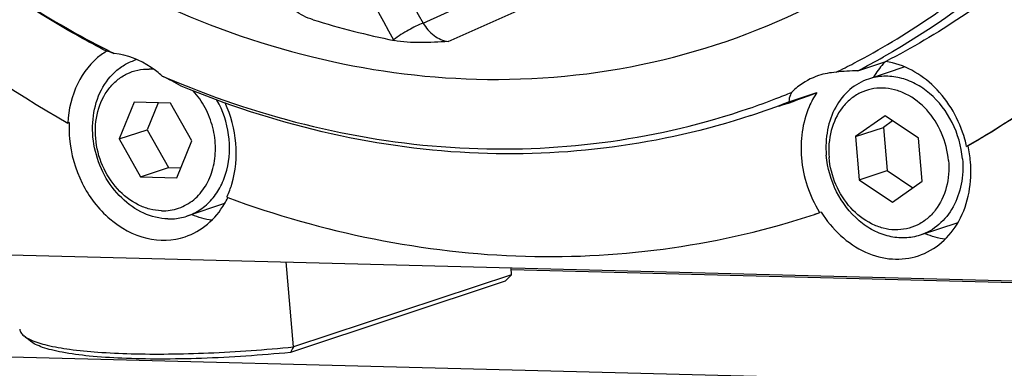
# Model space of a CAD drawing. Header units: millimetres. Extents: x 0 to 420, y 0 to 297.
# Tile 5 of 74: x 171.99 to 183.68, y 15.59 to 19.72. Entities that reach past the tile are written whole.
import ezdxf

# ---------------------------------------------------------------- set-up
doc = ezdxf.new("R2010")
doc.units = ezdxf.units.MM
doc.header["$LTSCALE"] = 23.1
doc.layers.add('COMPONENTS', color=7, linetype='CONTINUOUS')

msp = doc.modelspace()

# ---------------------------------------------------------------- linework, layer by layer
at = {"layer": 'COMPONENTS', "color": 9, "linetype": 'CONTINUOUS'}
for p, q in [((176.77896, 19.68437), (177.69851, 20.10201)), ((177.07728, 19.46669), (178.00236, 19.87819)), ((176.42863, 19.48783), (176.43419, 19.47851))]:
    msp.add_line(p, q, dxfattribs=at)
at = {"layer": 'COMPONENTS', "color": 7, "linetype": 'CONTINUOUS'}
for p, q in [((181.93776, 19.12014), (182.26954, 19.22991)), ((182.49663, 19.16415), (182.06517, 19.02141)), ((181.1197, 18.75159), (181.45148, 18.86136)), ((173.34835, 18.74716), (173.17116, 18.31044)), ((173.77904, 18.736), (173.34835, 18.74716)), ((173.63261, 18.73979), (173.50294, 18.4202)), ((174.03255, 18.28812), (173.77904, 18.736)), ((182.26098, 18.58452), (181.91002, 18.33882)), ((182.65601, 18.3195), (182.26098, 18.58452)), ((172.57883, 18.50471), (172.56224, 18.49922)), ((182.35034, 18.52457), (182.2418, 18.44859)), ((173.17116, 18.31044), (173.50294, 18.4202)), ((173.50294, 18.4202), (173.75646, 17.97232)), ((181.91002, 18.33882), (182.2418, 18.44859)), ((182.2418, 18.44859), (182.28587, 17.93786)), ((173.17116, 18.31044), (173.42467, 17.86256)), ((173.85537, 17.8514), (174.03255, 18.28812)), ((181.91002, 18.33882), (181.95409, 17.8281)), ((182.70007, 17.80877), (182.65601, 18.3195)), ((183.22924, 18.22286), (183.24397, 18.23131)), ((183.24582, 18.22835), (183.22924, 18.22286)), ((173.42467, 17.86256), (173.75646, 17.97232)), ((173.75646, 17.97232), (173.90289, 17.96853)), ((181.95409, 17.8281), (182.28587, 17.93786)), ((182.28587, 17.93786), (182.59154, 17.73279)), ((173.42467, 17.86256), (173.85537, 17.8514)), ((181.95409, 17.8281), (182.34911, 17.56307)), ((182.34911, 17.56307), (182.70007, 17.80877)), ((174.42286, 17.54392), (173.97445, 17.39557)), ((174.44917, 17.61979), (174.46225, 17.61497)), ((181.42462, 17.41699), (181.48596, 17.43748)), ((181.44147, 17.42254), (181.42488, 17.41705)), ((181.50255, 17.44297), (181.48596, 17.43748)), ((183.12513, 17.31814), (182.67764, 17.17009)), ((167.59211, 17.04862), (188.50674, 16.50676)), ((175.23901, 15.84492), (175.15205, 16.85275)), ((177.82897, 16.70175), (177.82191, 16.78358)), ((184.91425, 16.57446), (177.82411, 16.75815)), ((177.75309, 16.623), (175.20328, 15.77945)), ((177.82897, 16.70175), (175.23901, 15.84492)), ((177.82897, 16.70175), (177.75309, 16.623)), ((163.10106, 15.95601), (196.42184, 15.09274)), ((172.11916, 15.91293), (172.03928, 15.97827))]:
    msp.add_line(p, q, dxfattribs=at)
for centre, radius, start, end in [((178.3298, 28.88858), 9.5991, 252.685105, 258.610455), ((173.44661, 18.64609), 0.8225, 121.326261, 126.296438), ((178.34004, 29.78611), 11.69626, 242.990382, 243.44966), ((177.81221, 27.17694), 9.05164, 297.115082, 299.293033), ((173.56447, 18.63482), 0.6447, 106.643015, 108.305307), ((177.73801, 27.14242), 8.95509, 296.112351, 297.634118), ((182.9245, 18.5799), 0.92443, 137.739048, 143.780213), ((182.8969, 18.60433), 0.88757, 135.105227, 137.708003), ((173.51334, 18.53027), 0.6096, 83.245255, 88.495804), ((167.91977, 7.97574), 12.49055, 61.364187, 62.520228), ((178.144, 29.35956), 11.22674, 246.588981, 247.870907), ((181.72405, 18.29648), 0.8061, 93.172348, 108.219051), ((182.97177, 18.54528), 0.98303, 143.780589, 149.621753), ((177.77366, 27.06335), 8.86833, 291.097792, 292.389277), ((178.19827, 27.17065), 8.92344, 288.298753, 291.381102), ((177.77247, 27.06653), 8.87172, 288.869228, 291.097635), ((177.86649, 27.06087), 8.92343, 288.304724, 291.381105), ((173.96545, 18.4367), 1.38831, 178.46151, 184.953717), ((173.92368, 18.43721), 1.34654, 177.126746, 178.435508), ((181.79653, 17.90492), 1.46756, 12.512253, 15.917472), ((181.83477, 17.91491), 1.44545, 4.956534, 12.523771), ((173.53233, 18.06371), 1.03126, 329.715767, 334.135296), ((173.48773, 18.07189), 1.06243, 334.815322, 335.436935), ((182.67802, 18.18512), 1.40711, 211.701003, 212.095317), ((196.85242, 4.00704), 24.64294, 151.290044, 151.463441)]:
    msp.add_arc(centre, radius, start, end, dxfattribs=at)
for points, knots in [([(173.61142, 43.61851), (172.98683, 43.51179), (171.75355, 43.15316), (170.0649, 42.20088), (168.59936, 40.87132), (166.98469, 38.62846), (165.79592, 35.12912), (165.82036, 30.57219), (167.22154, 26.13372), (169.82152, 22.3728), (172.80776, 20.16289), (175.42402, 19.2216), (176.75728, 19.0367), (177.41234, 19.01973)], [0, 0, 0, 0, 0.05574395, 0.11182555, 0.16915458, 0.22842312, 0.35342745, 0.48657466, 0.62309977, 0.75680218, 0.88267487, 0.94235279, 1, 1, 1, 1]), ([(181.89159, 19.20886), (182.50878, 19.53198), (183.68744, 20.33678), (185.16532, 21.92788), (186.32205, 23.85314), (186.84372, 25.28663), (187.04391, 26.03285)], [0, 0, 0, 0, 0.2379145, 0.48246057, 0.73614737, 1, 1, 1, 1]), ([(187.48001, 25.96243), (187.27092, 25.22299), (186.73326, 23.80403), (185.55855, 21.90293), (184.06914, 20.33592), (182.8874, 19.54627), (182.26954, 19.22991)], [0, 0, 0, 0, 0.26365186, 0.51723058, 0.76183512, 1, 1, 1, 1]), ([(187.14823, 25.85266), (186.75606, 24.46574), (185.82502, 22.48221), (183.93327, 20.40539), (182.82308, 19.6093), (182.24096, 19.28275)], [0, 0, 0, 0, 0.51576667, 0.76115175, 1, 1, 1, 1]), ([(166.21315, 25.47843), (166.9269, 24.0117), (168.71322, 21.32463), (171.2153, 19.26439), (172.56224, 18.49922)], [0, 0, 0, 0, 0.51290271, 1, 1, 1, 1]), ([(183.24397, 18.23131), (183.83942, 18.57348), (184.9769, 19.39413), (186.93828, 21.50196), (187.94683, 23.49975), (188.39965, 24.90362)], [0, 0, 0, 0, 0.23961934, 0.48532487, 1, 1, 1, 1]), ([(188.41624, 24.90911), (187.96252, 23.50246), (186.95124, 21.50082), (184.9839, 19.39076), (183.84301, 18.57016), (183.24582, 18.22835)], [0, 0, 0, 0, 0.51469119, 0.76038837, 1, 1, 1, 1]), ([(173.02028, 19.35118), (172.8023, 19.4641), (171.92904, 19.95138), (171.11588, 20.54477), (170.54529, 21.03795)], [0, 0, 0, 0, 0.24556823, 1, 1, 1, 1]), ([(170.54551, 21.03793), (170.73883, 20.87232), (171.51557, 20.24371), (172.36493, 19.7037), (173.0283, 19.36556)], [0, 0, 0, 0, 0.25478096, 1, 1, 1, 1]), ([(175.47289, 19.72448), (175.39666, 19.74819), (175.26656, 19.80901), (175.17426, 19.9156), (175.13915, 19.96301)], [0, 0, 0, 0, 0.5750573, 1, 1, 1, 1]), ([(177.41234, 19.01973), (178.1101, 19.00165), (179.51014, 19.13246), (180.83372, 19.60913), (181.45094, 19.92244)], [0, 0, 0, 0, 0.50209152, 1, 1, 1, 1]), ([(177.07728, 19.46669), (176.96712, 19.4587), (176.75283, 19.44674), (176.53651, 19.45792), (176.43419, 19.47851)], [0, 0, 0, 0, 0.51414758, 1, 1, 1, 1]), ([(172.95972, 19.30899), (172.84096, 19.22179), (172.64096, 18.96926), (172.57031, 18.65985), (172.56224, 18.49922)], [0, 0, 0, 0, 0.4781058, 1, 1, 1, 1]), ([(173.112, 19.32332), (173.10273, 19.32668), (173.07256, 19.33722), (173.0419, 19.34659), (173.02028, 19.35118)], [0, 0, 0, 0, 0.30850215, 1, 1, 1, 1]), ([(173.68335, 19.05703), (173.64173, 19.09417), (173.47467, 19.22457), (173.26732, 19.30681), (173.112, 19.32332)], [0, 0, 0, 0, 0.26313344, 1, 1, 1, 1]), ([(173.7509, 17.36291), (173.6524, 17.36547), (173.44766, 17.41642), (173.18421, 17.6031), (172.98223, 17.8754), (172.86409, 18.20074), (172.84324, 18.54144), (172.92325, 18.85808), (173.07315, 19.07361), (173.22984, 19.19199), (173.31716, 19.23207), (173.36198, 19.24689)], [0, 0, 0, 0, 0.11613271, 0.24100255, 0.37363401, 0.50967004, 0.64342127, 0.77008301, 0.88785273, 0.94436612, 1, 1, 1, 1]), ([(183.20782, 18.3074), (183.14216, 18.53769), (182.91046, 18.95507), (182.48379, 19.19719), (182.26954, 19.22991)], [0, 0, 0, 0, 0.52491353, 1, 1, 1, 1]), ([(173.67437, 17.45891), (173.62737, 17.46013), (173.5316, 17.47402), (173.34438, 17.54493), (173.13369, 17.71078), (172.9582, 17.98919), (172.87592, 18.312), (172.89868, 18.6347), (173.00894, 18.87159), (173.14337, 19.01157), (173.26079, 19.0875), (173.39167, 19.13262), (173.48355, 19.14084), (173.52935, 19.13965)], [0, 0, 0, 0, 0.05801538, 0.11821079, 0.24547811, 0.38059331, 0.51763607, 0.64978522, 0.77256883, 0.83077852, 0.88742218, 0.94346454, 1, 1, 1, 1]), ([(181.47202, 19.06218), (181.38264, 19.03263), (181.26874, 18.9703), (181.1744, 18.88621), (181.15159, 18.86354)], [0, 0, 0, 0, 0.74539663, 1, 1, 1, 1]), ([(183.17956, 18.07481), (183.16672, 18.22359), (183.08417, 18.51457), (182.85808, 18.81215), (182.62527, 18.97133), (182.43882, 19.0425), (182.24773, 19.06272), (182.12341, 19.04067), (182.06517, 19.02141)], [0, 0, 0, 0, 0.26980706, 0.5323252, 0.65680953, 0.77546803, 0.88916817, 1, 1, 1, 1]), ([(180.66908, 18.58898), (179.6029, 18.23627), (177.26611, 17.93489), (174.98753, 18.4893), (173.90574, 18.93849)], [0, 0, 0, 0, 0.48946626, 1, 1, 1, 1]), ([(173.91495, 18.95981), (174.99343, 18.52128), (177.26387, 17.98826), (179.58468, 18.31033), (180.64166, 18.67158)], [0, 0, 0, 0, 0.51035076, 1, 1, 1, 1]), ([(182.06517, 19.02141), (181.98433, 18.99467), (181.82856, 18.90526), (181.65848, 18.68913), (181.5633, 18.4157), (181.55459, 18.21705), (181.56325, 18.11669)], [0, 0, 0, 0, 0.22999333, 0.47077792, 0.72789157, 1, 1, 1, 1]), ([(173.67437, 17.45891), (173.74273, 17.45714), (173.88162, 17.47772), (174.0664, 17.58292), (174.20832, 17.75039), (174.29614, 17.96324), (174.32443, 18.20294), (174.29185, 18.44989), (174.20159, 18.6839), (174.10567, 18.82145), (174.05038, 18.88197)], [0, 0, 0, 0, 0.11164357, 0.22344971, 0.33988257, 0.46346643, 0.59412147, 0.72955724, 0.86615692, 1, 1, 1, 1]), ([(181.15159, 18.86354), (181.14629, 18.85455), (181.12857, 18.81967), (181.12031, 18.7802), (181.1197, 18.75159)], [0, 0, 0, 0, 0.26730914, 1, 1, 1, 1]), ([(181.45148, 18.86136), (181.41565, 18.80816), (181.28757, 18.57073), (181.25135, 18.28947), (181.26892, 18.08585)], [0, 0, 0, 0, 0.23887751, 1, 1, 1, 1]), ([(183.01373, 18.05544), (183.00419, 18.16608), (182.94867, 18.38412), (182.77321, 18.66224), (182.56255, 18.82816), (182.37526, 18.89906), (182.2339, 18.91959), (182.0949, 18.90713), (181.96397, 18.86202), (181.84657, 18.78609), (181.71212, 18.64609), (181.60183, 18.40944), (181.58715, 18.19885), (181.59636, 18.09216)], [0, 0, 0, 0, 0.13704247, 0.27215827, 0.39942509, 0.45962199, 0.51763612, 0.57417036, 0.63021422, 0.6868572, 0.74506708, 0.8678512, 1, 1, 1, 1]), ([(173.97445, 17.39557), (174.03088, 17.41424), (174.14038, 17.46835), (174.27863, 17.59243), (174.38529, 17.75286), (174.4803, 18.00777), (174.49522, 18.36842), (174.40248, 18.64544), (174.33238, 18.7722)], [0, 0, 0, 0, 0.11105138, 0.22481598, 0.34330542, 0.4674311, 0.72935452, 1, 1, 1, 1]), ([(172.58232, 18.31682), (172.59812, 18.13373), (172.70008, 17.77532), (173.02618, 17.34529), (173.47446, 17.09659), (173.80983, 17.10415), (173.95363, 17.1517)], [0, 0, 0, 0, 0.27085117, 0.53437336, 0.7767628, 1, 1, 1, 1]), ([(174.45401, 17.63024), (174.4755, 17.67725), (174.5504, 17.87808), (174.56898, 18.09819), (174.55504, 18.25979)], [0, 0, 0, 0, 0.24162691, 1, 1, 1, 1]), ([(182.67764, 17.17009), (182.6194, 17.15083), (182.49508, 17.12879), (182.30398, 17.149), (182.11753, 17.22017), (181.88472, 17.37935), (181.65863, 17.67694), (181.57609, 17.96791), (181.56325, 18.11669)], [0, 0, 0, 0, 0.11083183, 0.22453197, 0.34319047, 0.4676748, 0.73019294, 1, 1, 1, 1]), ([(183.01373, 18.05544), (183.02294, 17.94875), (183.00826, 17.73816), (182.89797, 17.50151), (182.76353, 17.36151), (182.64612, 17.28558), (182.51519, 17.24046), (182.37619, 17.22801), (182.23483, 17.24854), (182.04754, 17.31944), (181.83688, 17.48536), (181.66142, 17.76348), (181.6059, 17.98152), (181.59636, 18.09216)], [0, 0, 0, 0, 0.1321488, 0.25493292, 0.3131428, 0.36978578, 0.42582964, 0.48236388, 0.54037801, 0.60057491, 0.72784173, 0.86295753, 1, 1, 1, 1]), ([(182.65711, 16.92631), (182.75659, 16.95922), (182.94831, 17.06951), (183.23416, 17.43134), (183.29532, 17.80218), (183.27481, 18.0398)], [0, 0, 0, 0, 0.23131637, 0.47349336, 1, 1, 1, 1]), ([(183.17956, 18.07481), (183.18821, 17.97446), (183.1795, 17.7758), (183.08433, 17.50237), (182.91424, 17.28624), (182.75847, 17.19683), (182.67764, 17.17009)], [0, 0, 0, 0, 0.27210843, 0.52922208, 0.77000667, 1, 1, 1, 1]), ([(173.95363, 17.1517), (174.04985, 17.18352), (174.2354, 17.28807), (174.36944, 17.45224), (174.42286, 17.54366)], [0, 0, 0, 0, 0.48904345, 1, 1, 1, 1]), ([(174.46225, 17.61497), (175.58849, 17.20156), (177.94058, 16.71553), (180.32755, 17.05407), (181.42463, 17.41697)], [0, 0, 0, 0, 0.50937775, 1, 1, 1, 1]), ([(181.50255, 17.44297), (181.62831, 17.24245), (181.89794, 16.98502), (182.34029, 16.86766), (182.5583, 16.89361), (182.65711, 16.92631)], [0, 0, 0, 0, 0.52634928, 0.76854343, 1, 1, 1, 1]), ([(173.7509, 17.36291), (173.76997, 17.36242), (173.8455, 17.36361), (173.92086, 17.37784), (173.97445, 17.39557)], [0, 0, 0, 0, 0.25251953, 1, 1, 1, 1]), ([(171.99096, 16.0557), (171.99217, 16.04172), (172.00372, 16.01141), (172.02611, 15.98905), (172.03928, 15.97827)], [0, 0, 0, 0, 0.45182156, 1, 1, 1, 1]), ([(172.03928, 15.97827), (172.04492, 15.97366), (172.07164, 15.95388), (172.10139, 15.93851), (172.12507, 15.92794)], [0, 0, 0, 0, 0.21914576, 1, 1, 1, 1]), ([(175.20328, 15.77945), (174.85246, 15.74568), (174.33597, 15.71081), (173.66885, 15.69818), (173.22372, 15.70635), (172.83728, 15.73148), (172.55828, 15.7672), (172.3748, 15.80601), (172.26825, 15.83662), (172.184, 15.87032), (172.1374, 15.89801), (172.11914, 15.91295)], [0, 0, 0, 0, 0.3393352, 0.49797557, 0.64232802, 0.76783197, 0.87069806, 0.91276573, 0.9482992, 0.97728349, 1, 1, 1, 1]), ([(172.12507, 15.92794), (172.18598, 15.90074), (172.33802, 15.85693), (172.60385, 15.81164), (172.93731, 15.77955), (173.32881, 15.76182), (173.76756, 15.75928), (174.41024, 15.77679), (174.90464, 15.81205), (175.23901, 15.84492)], [0, 0, 0, 0, 0.06387951, 0.15048134, 0.25819905, 0.38438507, 0.52569122, 0.67825604, 1, 1, 1, 1])]:
    msp.add_open_spline(points, degree=3, knots=knots, dxfattribs=at)
at = {"layer": 'COMPONENTS', "color": 9, "linetype": 'CONTINUOUS'}
for points, knots in [([(175.54554, 23.24352), (175.49525, 22.59944), (175.60595, 21.28011), (176.09669, 20.05218), (176.42863, 19.48783)], [0, 0, 0, 0, 0.49665736, 1, 1, 1, 1]), ([(175.94497, 23.23124), (175.89748, 22.62297), (176.00202, 21.377), (176.46548, 20.21734), (176.77896, 19.68437)], [0, 0, 0, 0, 0.49665735, 1, 1, 1, 1]), ([(176.77896, 19.68437), (176.71931, 19.66233), (176.5997, 19.60026), (176.48544, 19.52965), (176.42863, 19.48783)], [0, 0, 0, 0, 0.47408347, 1, 1, 1, 1]), ([(176.77896, 19.68437), (176.8112, 19.62714), (176.89538, 19.52724), (177.01707, 19.47476), (177.07728, 19.46669)], [0, 0, 0, 0, 0.51953565, 1, 1, 1, 1])]:
    msp.add_open_spline(points, degree=3, knots=knots, dxfattribs=at)
at = {"layer": 'COMPONENTS', "color": 7, "linetype": 'CONTINUOUS'}
for points in [[(181.93776, 19.12014), (181.85145, 19.11819), (181.76505, 19.11254), (181.67944, 19.10135)], [(174.55504, 18.25979), (174.54085, 18.42424), (174.49736, 18.58842), (174.42905, 18.73869)], [(181.26892, 18.08585), (181.28825, 17.86191), (181.36273, 17.63694), (181.48085, 17.4457)], [(174.27148, 17.34723), (174.19077, 17.3584), (174.11108, 17.38112), (174.036, 17.41277)], [(182.97412, 17.12183), (182.8936, 17.13302), (182.8141, 17.15571), (182.73919, 17.18729)]]:
    msp.add_open_spline(points, degree=3, dxfattribs=at)

doc.saveas('drawing.dxf')
